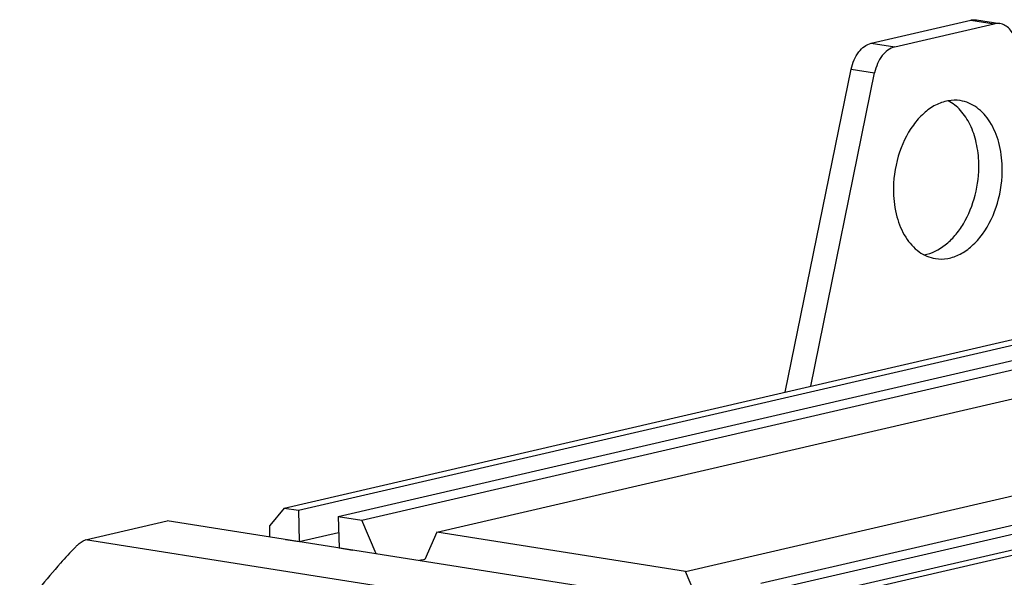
# Model space of a CAD drawing. Header units: millimetres. Extents: x -134 to 420, y 0 to 297.
# Tile 10 of 57: x 154 to 177, y 45 to 58. Entities that reach past the tile are written whole.
import ezdxf

# ---------------------------------------------------------------- set-up
doc = ezdxf.new("R2010")
doc.units = ezdxf.units.MM
doc.header["$LTSCALE"] = 23.1
for name, color, linetype in [('AXIS', 7, 'CONTINUOUS'), ('COMPONENTS', 7, 'CONTINUOUS'), ('CUT', 7, 'CONTINUOUS')]:
    doc.layers.add(name, color=color, linetype=linetype)

msp = doc.modelspace()

# ---------------------------------------------------------------- linework, layer by layer
at = {"layer": 'AXIS', "color": 7, "linetype": 'CONTINUOUS'}
for p, q in [((169.6024, 45.47599), (196.76351, 51.76879)), ((171.36161, 45.19805), (196.61675, 51.04927)), ((169.6024, 45.47599), (163.775, 46.39666)), ((169.91401, 44.74379), (169.6024, 45.47599))]:
    msp.add_line(p, q, dxfattribs=at)
at = {"layer": 'COMPONENTS', "color": 7, "linetype": 'CONTINUOUS'}
for p, q in [((173.95176, 57.86179), (176.28327, 58.40197)), ((176.41729, 58.40725), (176.96704, 58.3204)), ((174.50151, 57.77494), (176.83303, 58.31511)), ((171.93631, 49.67997), (173.48102, 57.25365)), ((172.53192, 49.81797), (174.03078, 57.1668)), ((155.54071, 46.21768), (157.45788, 46.66186)), ((175.95347, 43.73973), (157.45788, 46.66186)), ((174.0363, 43.29555), (155.54071, 46.21768))]:
    msp.add_line(p, q, dxfattribs=at)
at = {"layer": 'COMPONENTS', "color": 9, "linetype": 'CONTINUOUS'}
for p, q in [((176.28327, 58.40197), (176.83303, 58.31511)), ((173.95176, 57.86179), (174.50151, 57.77494)), ((173.48102, 57.25365), (174.03078, 57.1668))]:
    msp.add_line(p, q, dxfattribs=at)
at = {"layer": 'COMPONENTS', "color": 7, "linetype": 'CONTINUOUS'}
for points, knots in [([(176.28327, 58.40197), (176.2944, 58.40455), (176.33851, 58.4127), (176.38422, 58.41247), (176.41722, 58.40726)], [0, 0, 0, 0, 0.25480014, 1, 1, 1, 1]), ([(176.96698, 58.32041), (176.93397, 58.32562), (176.88827, 58.32585), (176.84416, 58.31769), (176.83303, 58.31511)], [0, 0, 0, 0, 0.74519986, 1, 1, 1, 1]), ([(177.32668, 57.93041), (177.31253, 57.98155), (177.27623, 58.07706), (177.19394, 58.19849), (177.08961, 58.28466), (177.00759, 58.314), (176.96698, 58.32041)], [0, 0, 0, 0, 0.28492397, 0.54392611, 0.77924535, 1, 1, 1, 1]), ([(173.48102, 57.25365), (173.49624, 57.32826), (173.54111, 57.4708), (173.67255, 57.70247), (173.83554, 57.83487), (173.95176, 57.86179)], [0, 0, 0, 0, 0.28524008, 0.55310814, 1, 1, 1, 1]), ([(174.50151, 57.77494), (174.38529, 57.74801), (174.22231, 57.61561), (174.09086, 57.38395), (174.04599, 57.24141), (174.03078, 57.1668)], [0, 0, 0, 0, 0.44689186, 0.71475992, 1, 1, 1, 1]), ([(176.03784, 56.51364), (175.94235, 56.52872), (175.73878, 56.52487), (175.44216, 56.4175), (175.16551, 56.21906), (174.82959, 55.83711), (174.53922, 55.20961), (174.46408, 54.65037), (174.47064, 54.36627)], [0, 0, 0, 0, 0.09780098, 0.20137587, 0.3145673, 0.43861277, 0.71250642, 1, 1, 1, 1]), ([(176.47031, 55.04378), (176.46658, 55.20521), (176.43106, 55.51662), (176.28874, 55.94329), (176.06692, 56.28905), (175.86322, 56.4547), (175.75583, 56.51106)], [0, 0, 0, 0, 0.28461248, 0.54836558, 0.78621349, 1, 1, 1, 1]), ([(177.02006, 54.95693), (177.0156, 55.15018), (176.96704, 55.51933), (176.76692, 56.00868), (176.45392, 56.36985), (176.17452, 56.49205), (176.03784, 56.51364)], [0, 0, 0, 0, 0.2928001, 0.55782279, 0.79040439, 1, 1, 1, 1]), ([(175.18542, 52.89902), (175.3671, 52.93024), (175.63814, 53.0686), (175.92444, 53.35112), (176.19157, 53.72827), (176.41841, 54.29834), (176.47607, 54.79395), (176.47031, 55.04378)], [0, 0, 0, 0, 0.20621409, 0.32327249, 0.44926907, 0.72044219, 1, 1, 1, 1]), ([(175.45285, 52.80956), (175.54834, 52.79448), (175.75191, 52.79832), (176.04854, 52.90569), (176.32518, 53.10414), (176.66111, 53.48608), (176.95147, 54.11358), (177.02662, 54.67282), (177.02006, 54.95693)], [0, 0, 0, 0, 0.09780098, 0.20137587, 0.3145673, 0.43861277, 0.71250642, 1, 1, 1, 1]), ([(174.47064, 54.36627), (174.4751, 54.17301), (174.52365, 53.80386), (174.72378, 53.31452), (175.03678, 52.95334), (175.31618, 52.83114), (175.45285, 52.80956)], [0, 0, 0, 0, 0.2928001, 0.55782279, 0.79040439, 1, 1, 1, 1]), ([(155.30032, 46.03884), (155.31814, 46.05741), (155.39025, 46.12693), (155.47409, 46.18454), (155.54071, 46.21768)], [0, 0, 0, 0, 0.2569952, 1, 1, 1, 1]), ([(155.30032, 46.03884), (155.18417, 45.91772), (154.72185, 45.41623), (154.29869, 44.87891), (154.00245, 44.45865)], [0, 0, 0, 0, 0.24606659, 1, 1, 1, 1])]:
    msp.add_open_spline(points, degree=3, knots=knots, dxfattribs=at)
at = {"layer": 'CUT', "color": 7, "linetype": 'CONTINUOUS'}
for p, q in [((160.2016, 46.96122), (189.77521, 53.81297)), ((160.53146, 46.90911), (190.10506, 53.76086)), ((161.46604, 46.76146), (191.03965, 53.6132)), ((162.01579, 46.6746), (191.5894, 53.52635)), ((163.775, 46.39666), (193.34861, 53.24841)), ((171.91136, 45.11119), (196.57089, 50.82442)), ((172.84594, 44.96354), (196.49293, 50.44218)), ((173.1758, 44.91142), (196.46541, 50.30727)), ((160.2016, 46.96122), (159.86452, 46.55082)), ((160.2016, 46.96122), (160.53146, 46.90911)), ((160.53146, 46.90911), (160.54843, 46.17358)), ((161.46604, 46.76146), (161.48301, 46.02593)), ((161.46604, 46.76146), (162.01579, 46.6746)), ((162.35016, 45.88893), (162.01579, 46.6746)), ((159.86033, 46.2823), (159.86452, 46.55082)), ((160.54843, 46.17358), (161.47465, 46.38818)), ((163.775, 46.39666), (163.49502, 45.75793)), ((160.23061, 46.2238), (160.54843, 46.17358)), ((161.48301, 46.02593), (161.80083, 45.97572))]:
    msp.add_line(p, q, dxfattribs=at)
msp.add_arc((165.32229, 37.92648), 8.04179, 103.133512, 104.046511, dxfattribs=at)

doc.saveas('drawing.dxf')
